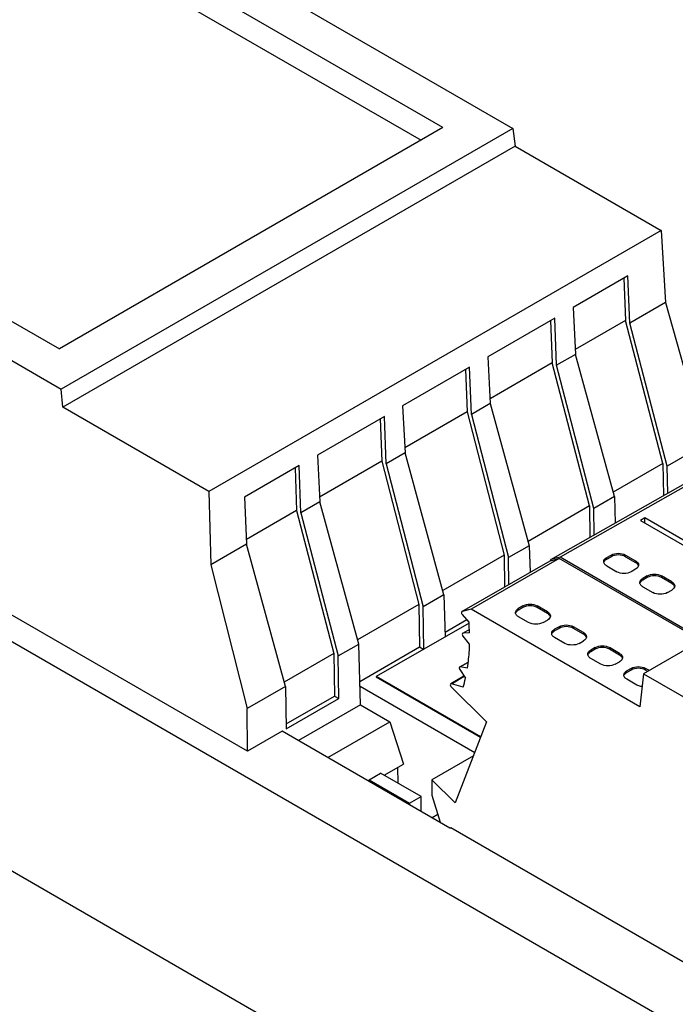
# Model space of a CAD drawing. Header units: inches. Extents: x 0 to 22, y 0 to 17.
# Tile 5 of 24: x 2.5 to 3.8, y 13 to 14.9. Entities that reach past the tile are written whole.
import ezdxf

# ---------------------------------------------------------------- set-up
doc = ezdxf.new("R2010")
doc.units = ezdxf.units.IN
doc.header["$LTSCALE"] = 1.21
doc.header["$MEASUREMENT"] = 0
doc.layers.get('0').update_dxf_attribs({"linetype": 'CONTINUOUS'})

msp = doc.modelspace()

# ---------------------------------------------------------------- linework, layer by layer
at = {"color": 7, "linetype": 'CONTINUOUS'}
for p, q in [((2.3292, 15.313), (3.4546, 14.6632)), ((3.3197, 14.6652), (2.3198, 15.2425)), ((2.3554, 15.1731), (3.2773, 14.6408)), ((1.4585, 14.8103), (2.5839, 14.1605)), ((1.5805, 14.8156), (2.5804, 14.2383)), ((3.3197, 14.6652), (2.5804, 14.2383)), ((3.4546, 14.6632), (2.5839, 14.1605)), ((3.4546, 14.6632), (3.4585, 14.6293)), ((3.4585, 14.6293), (2.5868, 14.1261)), ((3.4585, 14.6293), (3.7401, 14.4668)), ((3.7401, 14.4668), (2.8684, 13.9635)), ((3.7401, 14.4668), (3.7483, 14.3277)), ((3.6758, 14.3789), (3.5703, 14.318)), ((3.668, 14.3744), (3.6715, 14.293)), ((3.6797, 14.2881), (3.6758, 14.3789)), ((4.7484, 12.3687), (1.3721, 14.3181)), ((2.943, 13.4625), (1.4534, 14.3226)), ((3.5703, 14.318), (3.575, 14.2276)), ((3.7483, 14.3277), (3.6797, 14.2881)), ((3.7483, 14.3277), (3.8252, 14.0547)), ((3.5353, 14.2978), (3.4061, 14.2232)), ((3.5386, 14.2066), (3.5353, 14.2978)), ((3.5272, 14.2932), (3.5302, 14.2114)), ((3.6715, 14.293), (3.5745, 14.237)), ((3.7435, 14.0172), (3.6715, 14.293)), ((3.7517, 14.0123), (3.6797, 14.2881)), ((3.4061, 14.2232), (3.4108, 14.1328)), ((3.575, 14.2276), (3.5386, 14.2066)), ((3.6501, 13.9536), (3.575, 14.2276)), ((3.371, 14.2029), (3.2418, 14.1284)), ((3.3744, 14.1118), (3.371, 14.2029)), ((3.5302, 14.2114), (3.4103, 14.1421)), ((3.6018, 13.9354), (3.5302, 14.2114)), ((3.6102, 13.9306), (3.5386, 14.2066)), ((3.363, 14.1983), (3.366, 14.1166)), ((2.5868, 14.1261), (2.5839, 14.1605)), ((2.8684, 13.9635), (2.5868, 14.1261)), ((3.2418, 14.1284), (3.2465, 14.0379)), ((3.4108, 14.1328), (3.3744, 14.1118)), ((3.4108, 14.1328), (3.4859, 13.8588)), ((3.2068, 14.1081), (3.0776, 14.0335)), ((3.2101, 14.0169), (3.2068, 14.1081)), ((3.366, 14.1166), (3.246, 14.0473)), ((3.366, 14.1166), (3.4376, 13.8405)), ((3.3744, 14.1118), (3.4459, 13.8357)), ((3.1987, 14.1035), (3.2017, 14.0217)), ((3.8252, 14.0547), (3.7517, 14.0123)), ((3.0776, 14.0335), (3.0823, 13.9431)), ((3.2465, 14.0379), (3.2101, 14.0169)), ((3.3216, 13.7639), (3.2465, 14.0379)), ((3.0425, 14.0133), (2.9369, 13.9523)), ((3.0459, 13.9221), (3.0425, 14.0133)), ((3.2017, 14.0217), (3.0818, 13.9525)), ((3.2017, 14.0217), (3.2733, 13.7457)), ((3.2101, 14.0169), (3.2817, 13.7409)), ((3.7435, 14.0172), (3.6478, 13.9619)), ((3.7435, 14.0172), (3.7449, 13.9553)), ((3.7529, 13.9599), (3.7517, 14.0123)), ((3.0345, 14.0086), (3.0375, 13.9269)), ((3.5275, 13.832), (3.817, 13.9962)), ((3.8346, 14.0005), (3.5453, 13.8364)), ((2.8684, 13.9635), (2.8725, 13.822)), ((2.937, 13.9524), (2.9411, 13.8616)), ((3.0823, 13.9431), (3.0459, 13.9221)), ((3.1574, 13.6691), (3.0823, 13.9431)), ((3.6501, 13.9536), (3.6102, 13.9306)), ((3.6501, 13.9536), (3.6516, 13.9024)), ((3.0375, 13.9269), (2.9407, 13.871)), ((3.0375, 13.9269), (3.1091, 13.6509)), ((3.0459, 13.9221), (3.1174, 13.6461)), ((3.6018, 13.9354), (3.4836, 13.8671)), ((3.6018, 13.9354), (3.6027, 13.8747)), ((3.6109, 13.8793), (3.6102, 13.9306)), ((3.7088, 13.9124), (3.7004, 13.9076)), ((3.7004, 13.9076), (3.9598, 13.7579)), ((3.7088, 13.9028), (3.7088, 13.9124)), ((3.9681, 13.7627), (3.7088, 13.9124)), ((2.9411, 13.8616), (2.8725, 13.822)), ((3.0158, 13.5874), (2.9411, 13.8616)), ((3.4859, 13.8588), (3.4459, 13.8357)), ((3.4859, 13.8588), (3.4874, 13.8075)), ((2.8725, 13.822), (2.9424, 13.545)), ((3.4376, 13.8405), (3.3193, 13.7723)), ((3.356, 13.7316), (3.5262, 13.8298)), ((3.5437, 13.8341), (3.3739, 13.7361)), ((3.4376, 13.8405), (3.4385, 13.7793)), ((3.4467, 13.784), (3.4459, 13.8357)), ((3.5258, 13.8297), (3.5262, 13.8298)), ((3.5262, 13.8298), (3.5437, 13.8341)), ((3.5278, 13.8321), (3.5275, 13.832)), ((3.5453, 13.8364), (3.5278, 13.8321)), ((3.8177, 13.6759), (3.5437, 13.8341)), ((3.8205, 13.6775), (3.5453, 13.8364)), ((3.6352, 13.8359), (3.6436, 13.8408)), ((3.6352, 13.8327), (3.6436, 13.8376)), ((3.6352, 13.8327), (3.6352, 13.8359)), ((3.6436, 13.8408), (3.6436, 13.8376)), ((3.6714, 13.8376), (3.6714, 13.8408)), ((3.6714, 13.8408), (3.6909, 13.8295)), ((3.6714, 13.8376), (3.6909, 13.8263)), ((3.6909, 13.8295), (3.6909, 13.8263)), ((3.6352, 13.8199), (3.6547, 13.8086)), ((3.6909, 13.8134), (3.6826, 13.8086)), ((3.7132, 13.8006), (3.7048, 13.7958)), ((3.7132, 13.7974), (3.7048, 13.7925)), ((3.7048, 13.7925), (3.7048, 13.7958)), ((3.7132, 13.8006), (3.7132, 13.7974)), ((3.741, 13.7974), (3.741, 13.8006)), ((3.7605, 13.7893), (3.741, 13.8006)), ((3.7605, 13.7861), (3.741, 13.7974)), ((3.7605, 13.7893), (3.7605, 13.7861)), ((3.7048, 13.7797), (3.7243, 13.7684)), ((3.7522, 13.7684), (3.7605, 13.7733)), ((3.3216, 13.7639), (3.2817, 13.7409)), ((3.3216, 13.7639), (3.324, 13.6826)), ((3.2733, 13.7457), (3.1551, 13.6774)), ((3.2733, 13.7457), (3.2746, 13.6636)), ((3.2829, 13.6588), (3.2817, 13.7409)), ((3.3559, 13.7272), (3.3568, 13.726)), ((3.3564, 13.7318), (3.356, 13.7316)), ((3.3739, 13.7361), (3.3564, 13.7318)), ((3.6992, 13.5483), (3.3739, 13.7361)), ((3.4737, 13.7428), (3.4653, 13.738)), ((3.4737, 13.7396), (3.4653, 13.7347)), ((3.4653, 13.7347), (3.4653, 13.738)), ((3.4737, 13.7428), (3.4737, 13.7396)), ((3.5015, 13.7396), (3.5015, 13.7428)), ((3.521, 13.7315), (3.5015, 13.7428)), ((3.521, 13.7283), (3.5015, 13.7396)), ((3.521, 13.7315), (3.521, 13.7283)), ((3.3699, 13.7097), (3.1908, 13.6063)), ((3.3238, 13.6921), (3.3656, 13.7162)), ((3.3568, 13.726), (3.3698, 13.7116)), ((3.4848, 13.7106), (3.4653, 13.7219)), ((3.5126, 13.7106), (3.521, 13.7154)), ((3.8762, 13.7097), (3.7063, 13.6116)), ((3.3705, 13.6972), (3.3576, 13.6897)), ((3.3581, 13.6899), (3.3576, 13.6897)), ((3.3706, 13.6909), (3.3581, 13.6899)), ((3.5433, 13.7026), (3.5349, 13.6978)), ((3.5433, 13.6994), (3.5349, 13.6946)), ((3.5349, 13.6946), (3.5349, 13.6978)), ((3.5433, 13.7026), (3.5433, 13.6994)), ((3.5711, 13.6994), (3.5711, 13.7026)), ((3.5906, 13.6913), (3.5711, 13.7026)), ((3.5906, 13.6881), (3.5711, 13.6994)), ((3.5906, 13.6913), (3.5906, 13.6881)), ((3.3581, 13.6844), (3.3704, 13.6689)), ((3.5544, 13.6704), (3.5349, 13.6817)), ((3.5822, 13.6704), (3.5906, 13.6753)), ((3.1174, 13.6461), (3.1574, 13.6691)), ((3.1609, 13.5521), (3.1574, 13.6691)), ((3.1595, 13.5972), (3.2746, 13.6636)), ((3.2746, 13.6636), (3.2829, 13.6588)), ((3.6129, 13.6624), (3.6045, 13.6576)), ((3.6129, 13.6592), (3.6045, 13.6544)), ((3.6045, 13.6544), (3.6045, 13.6576)), ((3.6129, 13.6624), (3.6129, 13.6592)), ((3.6407, 13.6592), (3.6407, 13.6624)), ((3.6602, 13.6512), (3.6407, 13.6624)), ((3.6602, 13.6479), (3.6407, 13.6592)), ((3.6602, 13.6512), (3.6602, 13.6479)), ((3.1091, 13.6509), (3.0135, 13.5957)), ((3.1091, 13.6509), (3.1103, 13.5688)), ((3.1187, 13.564), (3.1174, 13.6461)), ((3.3519, 13.625), (3.3679, 13.6342)), ((3.3529, 13.6251), (3.3678, 13.6337)), ((3.624, 13.6303), (3.6045, 13.6415)), ((3.6518, 13.6303), (3.6602, 13.6351)), ((3.3513, 13.6244), (3.3511, 13.6232)), ((3.3519, 13.625), (3.3513, 13.6244)), ((3.353, 13.6251), (3.3519, 13.625)), ((3.352, 13.6202), (3.3629, 13.6031)), ((3.3664, 13.6228), (3.353, 13.6251)), ((3.6825, 13.6222), (3.6741, 13.6174)), ((3.6825, 13.619), (3.6741, 13.6142)), ((3.6741, 13.6142), (3.6741, 13.6174)), ((3.6825, 13.6222), (3.6825, 13.619)), ((3.7103, 13.619), (3.7103, 13.6222)), ((3.7175, 13.6181), (3.7103, 13.6222)), ((3.7147, 13.6165), (3.7103, 13.619)), ((3.1908, 13.6063), (3.1908, 13.6056)), ((3.3922, 13.4899), (3.1908, 13.6063)), ((3.1908, 13.6056), (3.392, 13.4894)), ((3.3596, 13.607), (3.3346, 13.5925)), ((3.3359, 13.5926), (3.3607, 13.6069)), ((3.6936, 13.5901), (3.6741, 13.6013)), ((3.7063, 13.6116), (3.6992, 13.5483)), ((3.7063, 13.6116), (3.81, 13.5518)), ((3.0158, 13.5874), (2.9424, 13.545)), ((3.0158, 13.5874), (3.0177, 13.5057)), ((3.1598, 13.5877), (3.3808, 13.4602)), ((3.3359, 13.5926), (3.3346, 13.5925)), ((3.3357, 13.5866), (3.4034, 13.519)), ((3.3588, 13.5858), (3.3359, 13.5926)), ((3.0175, 13.5152), (3.1103, 13.5688)), ((3.0176, 13.5057), (3.1187, 13.564)), ((3.1103, 13.5688), (3.1187, 13.564)), ((2.943, 13.4625), (2.9424, 13.545)), ((3.1609, 13.5521), (3.0411, 13.4829)), ((3.1609, 13.5521), (3.2175, 13.5194)), ((3.0978, 13.4502), (3.2175, 13.5194)), ((3.2175, 13.5194), (3.2434, 13.4375)), ((3.4034, 13.519), (3.3432, 13.3627)), ((3.0097, 13.5011), (2.943, 13.4625)), ((3.333, 13.3144), (3.0097, 13.5011)), ((2.065, 13.476), (4.0555, 12.3268)), ((3.3783, 13.4537), (3.2983, 13.4075)), ((3.2064, 13.4161), (3.2434, 13.4375)), ((3.2331, 13.4007), (3.2329, 13.4314)), ((3.1772, 13.4072), (3.1995, 13.4201)), ((3.1772, 13.4044), (3.1772, 13.4072)), ((3.1772, 13.4072), (3.2551, 13.3622)), ((3.2774, 13.3751), (3.1995, 13.4201)), ((3.2983, 13.4075), (3.2983, 13.3779)), ((3.3432, 13.3627), (3.2983, 13.4075)), ((3.2551, 13.3622), (3.2774, 13.3751)), ((3.2774, 13.3465), (3.2774, 13.3751)), ((3.2983, 13.3779), (3.314, 13.3254)), ((3.2551, 13.3622), (3.2551, 13.3594)), ((3.3095, 13.3405), (3.2987, 13.3342)), ((3.333, 13.3144), (3.3345, 13.3153)), ((3.3345, 13.3153), (4.8612, 12.4338))]:
    msp.add_line(p, q, dxfattribs=at)
for centre, radius, start, end in [((2.8692, 13.6827), 0.5015, 0.9338, 3.3047), ((3.3634, 13.6885), 0.00672, 200.7379, 218.4319), ((3.3577, 13.6238), 0.00676, 203.049, 212.6169), ((3.0494, 13.668), 0.3201, 345.1072, 348.3039)]:
    msp.add_arc(centre, radius, start, end, dxfattribs=at)
msp.add_ellipse((3.5294, 13.8285), major_axis=(-0.00197, 0.00341), ratio=0.577332, start_param=-0.004364, end_param=0.844591, dxfattribs=at)
for points in [[(3.6436, 13.8408), (3.6477, 13.8432), (3.6575, 13.845), (3.6673, 13.8432), (3.6714, 13.8408)], [(3.6301, 13.825), (3.6297, 13.8259), (3.6295, 13.8269), (3.6295, 13.8279)], [(3.6714, 13.8376), (3.6673, 13.8399), (3.6575, 13.8418), (3.6477, 13.8399), (3.6436, 13.8376)], [(3.6826, 13.8086), (3.6784, 13.8062), (3.6686, 13.8043), (3.6589, 13.8062), (3.6547, 13.8086)], [(3.7132, 13.8006), (3.7173, 13.803), (3.7271, 13.8049), (3.7369, 13.803), (3.741, 13.8006)], [(3.6997, 13.7848), (3.6993, 13.7857), (3.6991, 13.7867), (3.6991, 13.7877)], [(3.741, 13.7974), (3.7369, 13.7998), (3.7271, 13.8016), (3.7173, 13.7998), (3.7132, 13.7974)], [(3.7522, 13.7684), (3.748, 13.766), (3.7382, 13.7642), (3.7285, 13.766), (3.7243, 13.7684)], [(3.4737, 13.7428), (3.4778, 13.7452), (3.4876, 13.747), (3.4974, 13.7452), (3.5015, 13.7428)], [(3.4602, 13.727), (3.4598, 13.7279), (3.4596, 13.7289), (3.4596, 13.7299)], [(3.5015, 13.7396), (3.4974, 13.7419), (3.4876, 13.7438), (3.4778, 13.7419), (3.4737, 13.7396)], [(3.5126, 13.7106), (3.5085, 13.7082), (3.4987, 13.7064), (3.4889, 13.7082), (3.4848, 13.7106)], [(3.5298, 13.6868), (3.5294, 13.6877), (3.5292, 13.6887), (3.5292, 13.6897)], [(3.5433, 13.7026), (3.5474, 13.705), (3.5572, 13.7069), (3.567, 13.705), (3.5711, 13.7026)], [(3.5711, 13.6994), (3.567, 13.7018), (3.5572, 13.7036), (3.5474, 13.7018), (3.5433, 13.6994)], [(3.5822, 13.6704), (3.5781, 13.6681), (3.5683, 13.6662), (3.5585, 13.6681), (3.5544, 13.6704)], [(3.6129, 13.6624), (3.617, 13.6648), (3.6268, 13.6667), (3.6366, 13.6648), (3.6407, 13.6624)], [(3.6407, 13.6592), (3.6366, 13.6616), (3.6268, 13.6635), (3.617, 13.6616), (3.6129, 13.6592)], [(3.5994, 13.6466), (3.599, 13.6475), (3.5987, 13.6485), (3.5987, 13.6495)], [(3.6518, 13.6303), (3.6477, 13.6279), (3.6379, 13.626), (3.6281, 13.6279), (3.624, 13.6303)], [(3.6825, 13.6222), (3.6866, 13.6246), (3.6964, 13.6265), (3.7062, 13.6246), (3.7103, 13.6222)], [(3.7103, 13.619), (3.7062, 13.6214), (3.6964, 13.6233), (3.6866, 13.6214), (3.6825, 13.619)], [(3.669, 13.6064), (3.6686, 13.6073), (3.6683, 13.6084), (3.6683, 13.6094)], [(3.3343, 13.5887), (3.3346, 13.5879), (3.3351, 13.5872), (3.3357, 13.5866)]]:
    msp.add_open_spline(points, degree=3, dxfattribs=at)
for points, knots in [([(3.6295, 13.8279), (3.6295, 13.8294), (3.6308, 13.8329), (3.6336, 13.835), (3.6352, 13.8359)], [0, 0, 0, 0, 0.449216, 1, 1, 1, 1]), ([(3.6352, 13.8327), (3.6347, 13.8324), (3.6326, 13.8311), (3.6309, 13.8292), (3.6301, 13.8276)], [0, 0, 0, 0, 0.278915, 1, 1, 1, 1]), ([(3.6352, 13.8199), (3.6347, 13.8202), (3.6326, 13.8215), (3.6309, 13.8234), (3.6301, 13.825)], [0, 0, 0, 0, 0.278915, 1, 1, 1, 1]), ([(3.6909, 13.8295), (3.6925, 13.8286), (3.6953, 13.8264), (3.6967, 13.823), (3.6967, 13.8215)], [0, 0, 0, 0, 0.550784, 1, 1, 1, 1]), ([(3.6952, 13.8226), (3.695, 13.8229), (3.6937, 13.8244), (3.6922, 13.8256), (3.6909, 13.8263)], [0, 0, 0, 0, 0.230534, 1, 1, 1, 1]), ([(3.6965, 13.8199), (3.6963, 13.8206), (3.6959, 13.8215), (3.6954, 13.8224), (3.6952, 13.8226)], [0, 0, 0, 0, 0.738449, 1, 1, 1, 1]), ([(3.6952, 13.8172), (3.695, 13.8168), (3.6937, 13.8153), (3.6922, 13.8142), (3.6909, 13.8134)], [0, 0, 0, 0, 0.230534, 1, 1, 1, 1]), ([(3.6967, 13.8215), (3.6967, 13.8211), (3.6966, 13.8196), (3.6959, 13.8181), (3.6952, 13.8172)], [0, 0, 0, 0, 0.24068, 1, 1, 1, 1]), ([(3.6991, 13.7877), (3.6991, 13.7893), (3.7004, 13.7927), (3.7032, 13.7948), (3.7048, 13.7958)], [0, 0, 0, 0, 0.449216, 1, 1, 1, 1]), ([(3.7048, 13.7925), (3.7043, 13.7922), (3.7022, 13.7909), (3.7005, 13.789), (3.6997, 13.7874)], [0, 0, 0, 0, 0.278915, 1, 1, 1, 1]), ([(3.7048, 13.7797), (3.7043, 13.78), (3.7022, 13.7813), (3.7005, 13.7832), (3.6997, 13.7848)], [0, 0, 0, 0, 0.278915, 1, 1, 1, 1]), ([(3.7605, 13.7893), (3.7621, 13.7884), (3.7649, 13.7862), (3.7663, 13.7828), (3.7663, 13.7813)], [0, 0, 0, 0, 0.550784, 1, 1, 1, 1]), ([(3.7648, 13.7824), (3.7646, 13.7828), (3.7633, 13.7842), (3.7618, 13.7854), (3.7605, 13.7861)], [0, 0, 0, 0, 0.230534, 1, 1, 1, 1]), ([(3.7648, 13.777), (3.7646, 13.7766), (3.7633, 13.7751), (3.7618, 13.774), (3.7605, 13.7733)], [0, 0, 0, 0, 0.230534, 1, 1, 1, 1]), ([(3.7661, 13.7797), (3.7659, 13.7804), (3.7655, 13.7814), (3.765, 13.7822), (3.7648, 13.7824)], [0, 0, 0, 0, 0.738449, 1, 1, 1, 1]), ([(3.7663, 13.7813), (3.7663, 13.7809), (3.7661, 13.7794), (3.7655, 13.7779), (3.7648, 13.777)], [0, 0, 0, 0, 0.24068, 1, 1, 1, 1]), ([(3.356, 13.7316), (3.3559, 13.7316), (3.3553, 13.7311), (3.3552, 13.7304), (3.3552, 13.7298)], [0, 0, 0, 0, 0.221125, 1, 1, 1, 1]), ([(3.3552, 13.7298), (3.3552, 13.7296), (3.3553, 13.7287), (3.3556, 13.7278), (3.3559, 13.7272)], [0, 0, 0, 0, 0.229106, 1, 1, 1, 1]), ([(3.4596, 13.7299), (3.4596, 13.7314), (3.4609, 13.7349), (3.4637, 13.737), (3.4653, 13.738)], [0, 0, 0, 0, 0.449216, 1, 1, 1, 1]), ([(3.4653, 13.7347), (3.4647, 13.7344), (3.4627, 13.7331), (3.461, 13.7312), (3.4602, 13.7296)], [0, 0, 0, 0, 0.278915, 1, 1, 1, 1]), ([(3.521, 13.7315), (3.5226, 13.7306), (3.5254, 13.7284), (3.5268, 13.725), (3.5268, 13.7235)], [0, 0, 0, 0, 0.550784, 1, 1, 1, 1]), ([(3.5253, 13.7246), (3.525, 13.7249), (3.5238, 13.7264), (3.5223, 13.7276), (3.521, 13.7283)], [0, 0, 0, 0, 0.230534, 1, 1, 1, 1]), ([(3.4653, 13.7219), (3.4647, 13.7222), (3.4627, 13.7235), (3.461, 13.7254), (3.4602, 13.727)], [0, 0, 0, 0, 0.278915, 1, 1, 1, 1]), ([(3.5253, 13.7192), (3.525, 13.7188), (3.5238, 13.7173), (3.5223, 13.7162), (3.521, 13.7154)], [0, 0, 0, 0, 0.230534, 1, 1, 1, 1]), ([(3.5266, 13.7219), (3.5264, 13.7226), (3.526, 13.7235), (3.5254, 13.7244), (3.5253, 13.7246)], [0, 0, 0, 0, 0.738449, 1, 1, 1, 1]), ([(3.5268, 13.7235), (3.5268, 13.7231), (3.5266, 13.7216), (3.526, 13.7201), (3.5253, 13.7192)], [0, 0, 0, 0, 0.24068, 1, 1, 1, 1]), ([(3.3576, 13.6897), (3.3573, 13.6896), (3.3564, 13.6886), (3.3567, 13.6871), (3.3571, 13.6862)], [0, 0, 0, 0, 0.198905, 1, 1, 1, 1]), ([(3.5292, 13.6897), (3.5292, 13.6913), (3.5305, 13.6947), (3.5333, 13.6968), (3.5349, 13.6978)], [0, 0, 0, 0, 0.449216, 1, 1, 1, 1]), ([(3.5349, 13.6946), (3.5343, 13.6942), (3.5323, 13.6929), (3.5305, 13.691), (3.5298, 13.6894)], [0, 0, 0, 0, 0.278915, 1, 1, 1, 1]), ([(3.5906, 13.6913), (3.5922, 13.6904), (3.595, 13.6883), (3.5964, 13.6848), (3.5964, 13.6833)], [0, 0, 0, 0, 0.550784, 1, 1, 1, 1]), ([(3.5349, 13.6817), (3.5343, 13.682), (3.5323, 13.6834), (3.5305, 13.6852), (3.5298, 13.6868)], [0, 0, 0, 0, 0.278915, 1, 1, 1, 1]), ([(3.5949, 13.6844), (3.5946, 13.6848), (3.5934, 13.6862), (3.5919, 13.6874), (3.5906, 13.6881)], [0, 0, 0, 0, 0.230534, 1, 1, 1, 1]), ([(3.5949, 13.679), (3.5946, 13.6786), (3.5934, 13.6772), (3.5919, 13.676), (3.5906, 13.6753)], [0, 0, 0, 0, 0.230534, 1, 1, 1, 1]), ([(3.5962, 13.6817), (3.596, 13.6824), (3.5956, 13.6834), (3.595, 13.6842), (3.5949, 13.6844)], [0, 0, 0, 0, 0.738449, 1, 1, 1, 1]), ([(3.5964, 13.6833), (3.5964, 13.6829), (3.5962, 13.6814), (3.5956, 13.6799), (3.5949, 13.679)], [0, 0, 0, 0, 0.24068, 1, 1, 1, 1]), ([(3.3704, 13.6689), (3.3703, 13.6649), (3.3696, 13.6495), (3.3681, 13.6342), (3.3664, 13.6228)], [0, 0, 0, 0, 0.256139, 1, 1, 1, 1]), ([(3.5987, 13.6495), (3.5987, 13.6511), (3.6001, 13.6545), (3.6029, 13.6566), (3.6045, 13.6576)], [0, 0, 0, 0, 0.449216, 1, 1, 1, 1]), ([(3.6045, 13.6544), (3.6039, 13.654), (3.6019, 13.6527), (3.6001, 13.6508), (3.5994, 13.6493)], [0, 0, 0, 0, 0.278915, 1, 1, 1, 1]), ([(3.6602, 13.6512), (3.6618, 13.6502), (3.6646, 13.6481), (3.666, 13.6447), (3.666, 13.6431)], [0, 0, 0, 0, 0.550784, 1, 1, 1, 1]), ([(3.6045, 13.6415), (3.6039, 13.6418), (3.6019, 13.6432), (3.6001, 13.645), (3.5994, 13.6466)], [0, 0, 0, 0, 0.278915, 1, 1, 1, 1]), ([(3.6645, 13.6442), (3.6642, 13.6446), (3.663, 13.646), (3.6615, 13.6472), (3.6602, 13.6479)], [0, 0, 0, 0, 0.230534, 1, 1, 1, 1]), ([(3.6645, 13.6388), (3.6642, 13.6384), (3.663, 13.637), (3.6615, 13.6358), (3.6602, 13.6351)], [0, 0, 0, 0, 0.230534, 1, 1, 1, 1]), ([(3.6658, 13.6415), (3.6656, 13.6422), (3.6652, 13.6432), (3.6646, 13.644), (3.6645, 13.6442)], [0, 0, 0, 0, 0.738449, 1, 1, 1, 1]), ([(3.666, 13.6431), (3.666, 13.6427), (3.6658, 13.6412), (3.6652, 13.6398), (3.6645, 13.6388)], [0, 0, 0, 0, 0.24068, 1, 1, 1, 1]), ([(3.3511, 13.6232), (3.3511, 13.623), (3.3511, 13.6223), (3.3513, 13.6216), (3.3515, 13.6212)], [0, 0, 0, 0, 0.231347, 1, 1, 1, 1]), ([(3.6683, 13.6094), (3.6683, 13.6109), (3.6697, 13.6143), (3.6725, 13.6165), (3.6741, 13.6174)], [0, 0, 0, 0, 0.449216, 1, 1, 1, 1]), ([(3.6741, 13.6142), (3.6735, 13.6138), (3.6715, 13.6125), (3.6697, 13.6107), (3.669, 13.6091)], [0, 0, 0, 0, 0.278915, 1, 1, 1, 1]), ([(3.6741, 13.6013), (3.6735, 13.6017), (3.6715, 13.603), (3.6697, 13.6048), (3.669, 13.6064)], [0, 0, 0, 0, 0.278915, 1, 1, 1, 1]), ([(3.3346, 13.5925), (3.3344, 13.5924), (3.3334, 13.5913), (3.3338, 13.5897), (3.3343, 13.5887)], [0, 0, 0, 0, 0.195854, 1, 1, 1, 1]), ([(3.7035, 13.587), (3.7026, 13.5871), (3.6992, 13.5877), (3.6958, 13.5888), (3.6936, 13.5901)], [0, 0, 0, 0, 0.266965, 1, 1, 1, 1])]:
    msp.add_open_spline(points, degree=3, knots=knots, dxfattribs=at)

doc.saveas('drawing.dxf')
